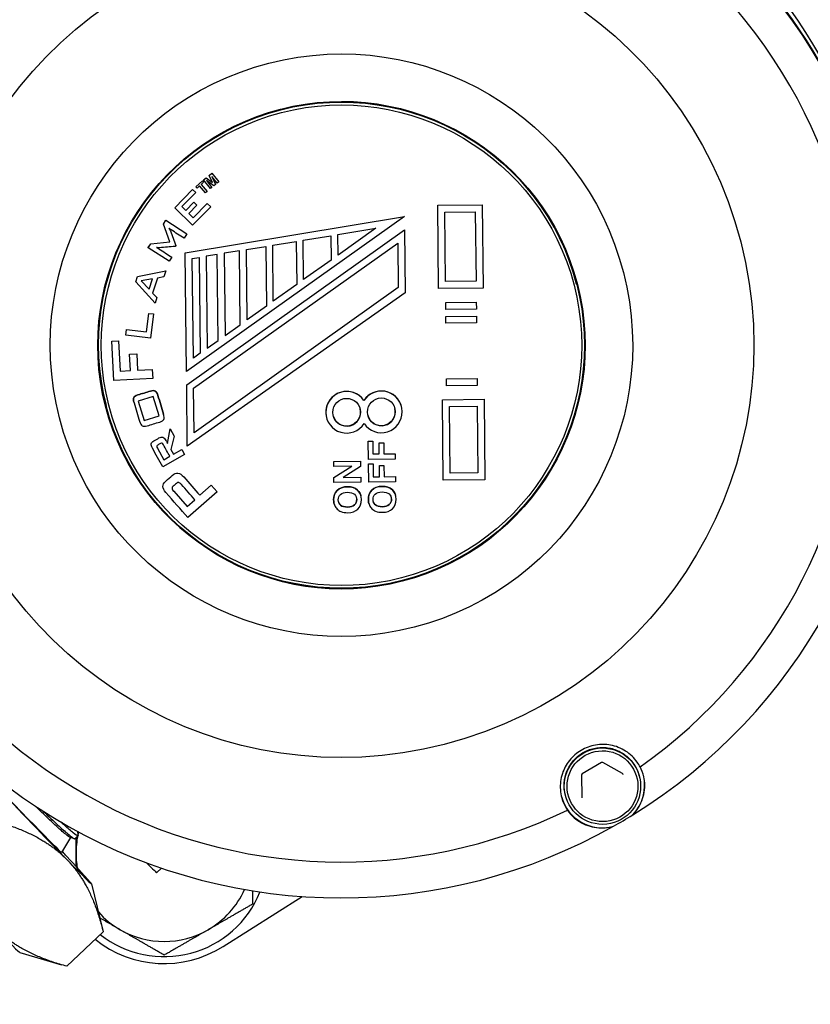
# Model space of a CAD drawing. Header units: inches. Extents: x 36 to 1719, y -84 to 1122.
# Tile 28 of 256: x 415.26 to 417.5, y 311.61 to 314.4. Entities that reach past the tile are written whole.
import ezdxf

# ---------------------------------------------------------------- set-up
doc = ezdxf.new("R2010")
doc.units = ezdxf.units.IN
doc.header["$LTSCALE"] = 48
doc.header["$MEASUREMENT"] = 0
doc.layers.add('Visible (ANSI)', color=7, linetype='Continuous', lineweight=30)

msp = doc.modelspace()

# ---------------------------------------------------------------- linework, layer by layer
at = {"layer": 'Visible (ANSI)'}
for p, q in [((415.7814, 313.94446), (415.78889, 313.95037)), ((415.7814, 313.94445), (415.78889, 313.95037)), ((415.78889, 313.95037), (415.80671, 313.93707)), ((415.78889, 313.95037), (415.80671, 313.93706)), ((415.78889, 313.95037), (415.78889, 313.95037)), ((415.79775, 313.95738), (415.8053, 313.96336)), ((415.79775, 313.95738), (415.8053, 313.96335)), ((415.80671, 313.93706), (415.79775, 313.95738)), ((415.79775, 313.95738), (415.79775, 313.95738)), ((415.80479, 313.95439), (415.8153, 313.93111)), ((415.8202, 313.93498), (415.80479, 313.95439)), ((415.8048, 313.95439), (415.8153, 313.93111)), ((415.8053, 313.96336), (415.82484, 313.93866)), ((415.8053, 313.96335), (415.8053, 313.96336)), ((415.8053, 313.96335), (415.82484, 313.93865)), ((415.75968, 313.92533), (415.77847, 313.94185)), ((415.75968, 313.92532), (415.77847, 313.94184)), ((415.75968, 313.92532), (415.75968, 313.92533)), ((415.7632, 313.92132), (415.75968, 313.92532)), ((415.7702, 313.92749), (415.7632, 313.92132)), ((415.78748, 313.90784), (415.7702, 313.92749)), ((415.78198, 313.93784), (415.77498, 313.93168)), ((415.77498, 313.93168), (415.79225, 313.91204)), ((415.77498, 313.93168), (415.79226, 313.91203)), ((415.77847, 313.94185), (415.78198, 313.93785)), ((415.77847, 313.94184), (415.77847, 313.94185)), ((415.77847, 313.94184), (415.78198, 313.93784)), ((415.7814, 313.94445), (415.7814, 313.94446)), ((415.80094, 313.91975), (415.7814, 313.94445)), ((415.78198, 313.93784), (415.78198, 313.93785)), ((415.79024, 313.94288), (415.80558, 313.92342)), ((415.8105, 313.92731), (415.79024, 313.94288)), ((415.79025, 313.94288), (415.80558, 313.92342)), ((415.80558, 313.92342), (415.80094, 313.91975)), ((415.80558, 313.92342), (415.80558, 313.92342)), ((415.8153, 313.93111), (415.8105, 313.92731)), ((415.8153, 313.93111), (415.8153, 313.93111)), ((415.82484, 313.93865), (415.8202, 313.93498)), ((415.82484, 313.93865), (415.82484, 313.93866)), ((415.70009, 313.86541), (415.75077, 313.91726)), ((415.70009, 313.86541), (415.75077, 313.91725)), ((415.75934, 313.90888), (415.72014, 313.86878)), ((415.75077, 313.91726), (415.75933, 313.90889)), ((415.75077, 313.91725), (415.75077, 313.91726)), ((415.75077, 313.91725), (415.75934, 313.90888)), ((415.75934, 313.90888), (415.75933, 313.90889)), ((415.79226, 313.91203), (415.78748, 313.90784)), ((415.79226, 313.91203), (415.79225, 313.91204)), ((415.75077, 313.81588), (415.70009, 313.86541)), ((415.70009, 313.86541), (415.70009, 313.86541)), ((415.72014, 313.86879), (415.73155, 313.85763)), ((415.72014, 313.86878), (415.73155, 313.85763)), ((415.73155, 313.85763), (415.75447, 313.88107)), ((415.73155, 313.85763), (415.75447, 313.88107)), ((415.76303, 313.8727), (415.74012, 313.84926)), ((415.80191, 313.86819), (415.75077, 313.81588)), ((415.75266, 313.83701), (415.79231, 313.87757)), ((415.75266, 313.837), (415.79231, 313.87757)), ((415.75447, 313.88107), (415.76303, 313.8727)), ((415.75447, 313.88107), (415.76303, 313.8727)), ((415.75447, 313.88107), (415.75447, 313.88107)), ((415.76303, 313.8727), (415.76303, 313.8727)), ((415.79231, 313.87757), (415.8019, 313.8682)), ((415.79231, 313.87757), (415.80191, 313.86819)), ((415.79231, 313.87757), (415.79231, 313.87757)), ((415.80191, 313.86819), (415.8019, 313.8682)), ((416.44568, 313.87246), (416.57166, 313.87375)), ((416.44568, 313.87245), (416.57166, 313.87375)), ((416.44809, 313.63628), (416.44568, 313.87246)), ((416.44568, 313.87245), (416.44568, 313.87246)), ((416.44809, 313.63628), (416.44568, 313.87245)), ((416.57166, 313.87375), (416.57406, 313.63757)), ((416.57166, 313.87375), (416.57166, 313.87375)), ((415.73001, 313.73816), (416.351, 313.84081)), ((415.73001, 313.73816), (416.351, 313.84081)), ((415.73155, 313.85763), (415.73155, 313.85763)), ((416.351, 313.84081), (415.73344, 313.40156)), ((415.74012, 313.84926), (415.75266, 313.83701)), ((415.74012, 313.84926), (415.75266, 313.837)), ((415.75266, 313.837), (415.75266, 313.83701)), ((416.351, 313.84081), (416.351, 313.84081)), ((416.46557, 313.85298), (416.55217, 313.85386)), ((416.46757, 313.65616), (416.46557, 313.85298)), ((416.55217, 313.85386), (416.55418, 313.65705)), ((416.55217, 313.85386), (416.55418, 313.65706)), ((415.66795, 313.81923), (415.6751, 313.83034)), ((415.66795, 313.81922), (415.6751, 313.83034)), ((415.66795, 313.81922), (415.66795, 313.81923)), ((415.68638, 313.76864), (415.66795, 313.81922)), ((415.6751, 313.83034), (415.73471, 313.79202)), ((415.6751, 313.83034), (415.73471, 313.79202)), ((415.6751, 313.83034), (415.6751, 313.83034)), ((415.73471, 313.79202), (415.72646, 313.77919)), ((415.73382, 313.36396), (416.35138, 313.80321)), ((415.73382, 313.36396), (416.35138, 313.80321)), ((415.73471, 313.79202), (415.73471, 313.79202)), ((416.06431, 313.77347), (416.14292, 313.78646)), ((416.14292, 313.78646), (416.14362, 313.71746)), ((416.14292, 313.78646), (416.14362, 313.71747)), ((416.16257, 313.78971), (416.27022, 313.8075)), ((416.16317, 313.73136), (416.16257, 313.78971)), ((416.27022, 313.8075), (416.16317, 313.73136)), ((416.27021, 313.8075), (416.16317, 313.73137)), ((416.35138, 313.80321), (416.3532, 313.62449)), ((416.35138, 313.80321), (416.35138, 313.80321)), ((415.62502, 313.75247), (415.63228, 313.76375)), ((415.62502, 313.75246), (415.63228, 313.76374)), ((415.62502, 313.75246), (415.62502, 313.75247)), ((415.68463, 313.71414), (415.62502, 313.75246)), ((415.63228, 313.76375), (415.68638, 313.76864)), ((415.63228, 313.76374), (415.68638, 313.76864)), ((415.63228, 313.76374), (415.63228, 313.76375)), ((415.70294, 313.75846), (415.70117, 313.75571)), ((415.70294, 313.75846), (415.70293, 313.75846)), ((415.75361, 313.35388), (416.33208, 313.76532)), ((415.90316, 313.74683), (415.95819, 313.75593)), ((415.95818, 313.75592), (415.95991, 313.5868)), ((415.95819, 313.75593), (415.95991, 313.58679)), ((415.97784, 313.75917), (416.04466, 313.77022)), ((415.97945, 313.60069), (415.97784, 313.75917)), ((416.04466, 313.77022), (416.0459, 313.64796)), ((416.04466, 313.77022), (416.0459, 313.64796)), ((416.06545, 313.66186), (416.06431, 313.77347)), ((416.33208, 313.76532), (416.33337, 313.63936)), ((416.33208, 313.76532), (416.33336, 313.63938)), ((415.69188, 313.72543), (415.68463, 313.71414)), ((415.69188, 313.72543), (415.69188, 313.72543)), ((415.73344, 313.40156), (415.73001, 313.73816)), ((415.73344, 313.40156), (415.73001, 313.73816)), ((415.73001, 313.73816), (415.73001, 313.73816)), ((415.74987, 313.72149), (415.76952, 313.72474)), ((415.76952, 313.72474), (415.77228, 313.45334)), ((415.76952, 313.72474), (415.77228, 313.45335)), ((415.82062, 313.73318), (415.78917, 313.72799)), ((415.78917, 313.72799), (415.79183, 313.46724)), ((415.8231, 313.48949), (415.82061, 313.73318)), ((415.8231, 313.48948), (415.82062, 313.73318)), ((415.8835, 313.74358), (415.84027, 313.73643)), ((415.84027, 313.73643), (415.84264, 313.50338)), ((415.88564, 313.53397), (415.8835, 313.74358)), ((415.88564, 313.53397), (415.8835, 313.74358)), ((415.90518, 313.54787), (415.90316, 313.74683)), ((415.75274, 313.43944), (415.74987, 313.72149)), ((416.14362, 313.71747), (416.06545, 313.66187)), ((416.14362, 313.71746), (416.06545, 313.66186)), ((416.14362, 313.71746), (416.14362, 313.71747)), ((415.58945, 313.65584), (415.59445, 313.67093)), ((415.58945, 313.65583), (415.59446, 313.67092)), ((415.59445, 313.67093), (415.67453, 313.68725)), ((415.59446, 313.67092), (415.59445, 313.67093)), ((415.59446, 313.67092), (415.67453, 313.68725)), ((415.6687, 313.66967), (415.65134, 313.6664)), ((415.67453, 313.68725), (415.6687, 313.66967)), ((415.67453, 313.68725), (415.67453, 313.68725)), ((415.58945, 313.65583), (415.58945, 313.65584)), ((415.64408, 313.59546), (415.58945, 313.65583)), ((415.63691, 313.66402), (415.60482, 313.65852)), ((415.60482, 313.65852), (415.62712, 313.63452)), ((415.60482, 313.65852), (415.62712, 313.63452)), ((415.62712, 313.63452), (415.63691, 313.66402)), ((415.62712, 313.63452), (415.6369, 313.66401)), ((415.65134, 313.6664), (415.63719, 313.62373)), ((416.0459, 313.64796), (415.97945, 313.60069)), ((416.0459, 313.64796), (415.97945, 313.6007)), ((416.0459, 313.64796), (416.0459, 313.64796)), ((416.55418, 313.65706), (416.46757, 313.65617)), ((416.55418, 313.65705), (416.46757, 313.65616)), ((416.55418, 313.65706), (416.55418, 313.65705)), ((416.83983, 313.6481), (416.83957, 313.6491)), ((415.62712, 313.63452), (415.62712, 313.63452)), ((415.63719, 313.62374), (415.64925, 313.61105)), ((415.63719, 313.62373), (415.64925, 313.61105)), ((416.3532, 313.62449), (415.73559, 313.19003)), ((416.33336, 313.63938), (415.75489, 313.22793)), ((416.33337, 313.63936), (415.75489, 313.22792)), ((416.33336, 313.63938), (416.33337, 313.63936)), ((416.57406, 313.63757), (416.44809, 313.63628)), ((416.44809, 313.63628), (416.44809, 313.63628)), ((415.64925, 313.61105), (415.64408, 313.59546)), ((415.64925, 313.61105), (415.64925, 313.61105)), ((415.95991, 313.5868), (415.90518, 313.54788)), ((415.95991, 313.58679), (415.90518, 313.54787)), ((415.95991, 313.58679), (415.95991, 313.5868)), ((416.46833, 313.59712), (416.55494, 313.59801)), ((416.46833, 313.59712), (416.55494, 313.598)), ((416.46853, 313.57744), (416.46833, 313.59712)), ((416.46853, 313.57744), (416.46833, 313.59712)), ((416.46833, 313.59712), (416.46833, 313.59712)), ((416.55494, 313.598), (416.55494, 313.59801)), ((416.55494, 313.598), (416.55514, 313.57832)), ((415.62036, 313.51362), (415.62689, 313.56628)), ((415.62036, 313.51361), (415.62689, 313.56627)), ((415.62689, 313.56628), (415.6402, 313.56463)), ((415.62689, 313.56627), (415.62689, 313.56628)), ((415.62689, 313.56627), (415.6402, 313.56462)), ((415.6402, 313.56462), (415.63165, 313.49566)), ((415.6402, 313.56462), (415.6402, 313.56463)), ((416.55514, 313.57832), (416.46853, 313.57744)), ((416.46853, 313.57744), (416.46853, 313.57744)), ((416.46873, 313.55776), (416.55534, 313.55865)), ((416.46873, 313.55775), (416.55534, 313.55864)), ((416.46893, 313.53808), (416.46873, 313.55776)), ((416.46873, 313.55775), (416.46873, 313.55776)), ((416.46893, 313.53807), (416.46873, 313.55775)), ((416.55534, 313.55864), (416.55534, 313.55865)), ((416.55534, 313.55864), (416.55554, 313.53896)), ((415.84264, 313.50338), (415.88564, 313.53397)), ((415.84264, 313.50339), (415.88564, 313.53397)), ((415.88564, 313.53397), (415.88564, 313.53397)), ((416.55554, 313.53896), (416.46893, 313.53807)), ((416.46893, 313.53807), (416.46893, 313.53808)), ((415.56132, 313.50438), (415.56334, 313.52068)), ((415.56132, 313.50438), (415.56334, 313.52067)), ((415.63165, 313.49566), (415.56132, 313.50438)), ((415.56132, 313.50438), (415.56132, 313.50438)), ((415.56334, 313.52068), (415.62036, 313.51362)), ((415.56334, 313.52067), (415.56334, 313.52068)), ((415.56334, 313.52067), (415.62036, 313.51361)), ((415.62036, 313.51361), (415.62036, 313.51362)), ((415.52168, 313.48731), (415.54099, 313.48833)), ((415.52168, 313.4873), (415.54099, 313.48833)), ((415.52756, 313.37613), (415.52168, 313.48731)), ((415.52168, 313.4873), (415.52168, 313.48731)), ((415.52757, 313.37612), (415.52168, 313.4873)), ((415.54099, 313.48833), (415.54553, 313.40265)), ((415.54099, 313.48833), (415.54099, 313.48833)), ((415.79183, 313.46725), (415.8231, 313.48949)), ((415.79183, 313.46724), (415.8231, 313.48948)), ((415.8231, 313.48948), (415.8231, 313.48949)), ((415.57215, 313.45044), (415.59227, 313.45151)), ((415.57215, 313.45044), (415.59228, 313.4515)), ((415.5746, 313.4042), (415.57215, 313.45044)), ((415.5746, 313.40419), (415.57215, 313.45044)), ((415.57215, 313.45044), (415.57215, 313.45044)), ((415.59228, 313.4515), (415.59227, 313.45151)), ((415.59228, 313.4515), (415.59472, 313.40526)), ((415.77228, 313.45335), (415.75274, 313.43945)), ((415.77228, 313.45334), (415.75274, 313.43944)), ((415.77228, 313.45334), (415.77228, 313.45335)), ((415.54553, 313.40266), (415.5746, 313.4042)), ((415.54553, 313.40265), (415.5746, 313.40419)), ((415.5746, 313.40419), (415.5746, 313.4042)), ((415.59472, 313.40527), (415.6363, 313.40747)), ((415.59472, 313.40526), (415.6363, 313.40746)), ((415.6363, 313.40746), (415.6363, 313.40747)), ((415.6363, 313.40746), (415.63765, 313.38195)), ((415.73344, 313.40156), (415.73344, 313.40156)), ((415.52757, 313.37612), (415.52756, 313.37613)), ((415.63765, 313.38195), (415.52757, 313.37612)), ((415.73559, 313.19004), (415.73382, 313.36396)), ((415.73559, 313.19003), (415.73382, 313.36396)), ((415.73382, 313.36396), (415.73382, 313.36396)), ((416.47053, 313.38063), (416.55714, 313.38151)), ((416.47073, 313.36094), (416.47053, 313.38063)), ((416.47054, 313.38062), (416.47053, 313.38063)), ((416.47054, 313.38062), (416.55714, 313.38151)), ((416.47074, 313.36094), (416.47054, 313.38062)), ((416.55734, 313.36183), (416.47074, 313.36094)), ((416.55714, 313.38151), (416.55734, 313.36183)), ((416.55714, 313.38151), (416.55714, 313.38151)), ((415.75489, 313.22792), (415.75361, 313.35388)), ((416.47074, 313.36094), (416.47073, 313.36094)), ((415.58392, 313.31501), (415.58392, 313.31501)), ((415.63918, 313.33041), (415.59658, 313.31759)), ((415.59658, 313.31759), (415.61303, 313.26294)), ((415.65563, 313.27576), (415.63918, 313.33041)), ((416.23627, 313.31922), (416.23627, 313.31921)), ((416.45917, 313.32146), (416.57727, 313.32267)), ((416.45917, 313.32145), (416.57727, 313.32266)), ((416.46149, 313.09315), (416.45917, 313.32146)), ((416.45917, 313.32145), (416.45917, 313.32146)), ((416.46149, 313.09315), (416.45917, 313.32145)), ((416.57727, 313.32266), (416.57727, 313.32267)), ((416.57727, 313.32266), (416.5796, 313.09436)), ((415.5055, 313.30413), (415.50524, 313.30513)), ((415.66886, 313.27836), (415.66886, 313.27836)), ((416.34299, 313.30183), (416.343, 313.30182)), ((416.47905, 313.30197), (416.55779, 313.30278)), ((416.48098, 313.11303), (416.47905, 313.30197)), ((416.55779, 313.30278), (416.55971, 313.11384)), ((416.55779, 313.30278), (416.55971, 313.11385)), ((415.61303, 313.26295), (415.65562, 313.27577)), ((415.61303, 313.26294), (415.65563, 313.27576)), ((415.61303, 313.26294), (415.61303, 313.26295)), ((416.1302, 313.27134), (416.13021, 313.27133)), ((415.67967, 313.19771), (415.68714, 313.23936)), ((415.67967, 313.19771), (415.68714, 313.23936)), ((415.68714, 313.23936), (415.69865, 313.21866)), ((415.68714, 313.23936), (415.68714, 313.23936)), ((415.68714, 313.23936), (415.69865, 313.21865)), ((415.67967, 313.19771), (415.67967, 313.19771)), ((415.69865, 313.21865), (415.68915, 313.18066)), ((415.69865, 313.21865), (415.69865, 313.21866)), ((416.24875, 313.20404), (416.26157, 313.20417)), ((416.24875, 313.20403), (416.26157, 313.20416)), ((416.24928, 313.15221), (416.24875, 313.20404)), ((416.24875, 313.20403), (416.24875, 313.20404)), ((416.24928, 313.1522), (416.24875, 313.20403)), ((416.26157, 313.20416), (416.26157, 313.20417)), ((416.26157, 313.20416), (416.26194, 313.16767)), ((416.27959, 313.19935), (416.29241, 313.19949)), ((416.27959, 313.19935), (416.29241, 313.19948)), ((416.27991, 313.16786), (416.27959, 313.19935)), ((416.27991, 313.16786), (416.27959, 313.19935)), ((416.27959, 313.19935), (416.27959, 313.19935)), ((416.29241, 313.19948), (416.29241, 313.19949)), ((416.29241, 313.19948), (416.29273, 313.16799)), ((415.63382, 313.19106), (415.63382, 313.19106)), ((415.65086, 313.18395), (415.66889, 313.15152)), ((415.65087, 313.18394), (415.66889, 313.15152)), ((415.72799, 313.16587), (415.66604, 313.13145)), ((415.68915, 313.18067), (415.69674, 313.167)), ((415.68915, 313.18066), (415.69674, 313.167)), ((415.69674, 313.167), (415.72013, 313.18)), ((415.69674, 313.167), (415.72013, 313.18)), ((415.69674, 313.167), (415.69674, 313.167)), ((415.72013, 313.18), (415.72798, 313.16588)), ((415.72013, 313.18), (415.72013, 313.18)), ((415.72013, 313.18), (415.72799, 313.16587)), ((415.72799, 313.16587), (415.72798, 313.16588)), ((415.73559, 313.19003), (415.73559, 313.19004)), ((416.26194, 313.16768), (416.27991, 313.16786)), ((416.26194, 313.16767), (416.27991, 313.16786)), ((416.27991, 313.16786), (416.27991, 313.16786)), ((416.29273, 313.168), (416.32493, 313.16833)), ((416.29273, 313.16799), (416.32493, 313.16832)), ((416.32493, 313.16832), (416.32493, 313.16833)), ((416.32493, 313.16832), (416.32508, 313.15298)), ((415.66889, 313.15152), (415.68604, 313.16106)), ((415.66889, 313.15152), (415.68605, 313.16105)), ((415.66889, 313.15152), (415.66889, 313.15152)), ((416.1509, 313.14676), (416.22671, 313.14753)), ((416.1509, 313.14675), (416.22671, 313.14753)), ((416.15105, 313.13253), (416.1509, 313.14676)), ((416.1509, 313.14675), (416.1509, 313.14676)), ((416.15105, 313.13252), (416.1509, 313.14675)), ((416.22671, 313.14753), (416.22687, 313.13214)), ((416.22671, 313.14753), (416.22671, 313.14753)), ((416.32508, 313.15298), (416.24928, 313.1522)), ((416.24928, 313.1522), (416.24928, 313.15221)), ((416.24941, 313.13939), (416.26223, 313.13952)), ((416.24941, 313.13938), (416.26223, 313.13951)), ((416.24993, 313.08761), (416.24941, 313.13939)), ((416.24941, 313.13938), (416.24941, 313.13939)), ((416.24993, 313.0876), (416.24941, 313.13938)), ((416.26223, 313.13951), (416.26223, 313.13952)), ((416.26223, 313.13951), (416.2626, 313.10303)), ((416.20167, 313.13304), (416.15105, 313.13252)), ((416.15105, 313.13252), (416.15105, 313.13253)), ((416.15136, 313.10149), (416.20166, 313.13304)), ((416.15136, 313.10148), (416.20167, 313.13304)), ((416.22687, 313.13214), (416.17767, 313.1011)), ((416.28024, 313.13471), (416.29306, 313.13484)), ((416.28057, 313.10322), (416.28024, 313.13471)), ((416.28025, 313.1347), (416.28024, 313.13471)), ((416.28025, 313.1347), (416.29307, 313.13483)), ((416.28057, 313.10321), (416.28025, 313.1347)), ((416.29307, 313.13483), (416.29306, 313.13484)), ((416.29307, 313.13483), (416.29339, 313.10334)), ((416.55971, 313.11385), (416.48098, 313.11304)), ((416.55971, 313.11384), (416.48098, 313.11303)), ((416.55971, 313.11385), (416.55971, 313.11384)), ((416.15151, 313.0866), (416.15136, 313.10149)), ((416.15136, 313.10148), (416.15136, 313.10149)), ((416.15152, 313.0866), (416.15136, 313.10148)), ((416.15152, 313.0866), (416.15151, 313.0866)), ((416.22732, 313.08737), (416.15152, 313.0866)), ((416.17767, 313.1011), (416.22718, 313.1016)), ((416.17768, 313.1011), (416.22718, 313.10161)), ((416.22718, 313.1016), (416.22718, 313.10161)), ((416.22718, 313.1016), (416.22732, 313.08737)), ((416.32574, 313.08838), (416.24993, 313.0876)), ((416.24993, 313.0876), (416.24993, 313.08761)), ((416.2626, 313.10303), (416.28057, 313.10322)), ((416.2626, 313.10303), (416.28057, 313.10321)), ((416.28057, 313.10321), (416.28057, 313.10322)), ((416.29339, 313.10335), (416.32559, 313.10368)), ((416.29339, 313.10334), (416.32559, 313.10367)), ((416.32559, 313.10367), (416.32559, 313.10368)), ((416.32559, 313.10367), (416.32574, 313.08838)), ((416.5796, 313.09436), (416.46149, 313.09315)), ((416.46149, 313.09315), (416.46149, 313.09315)), ((415.66691, 313.07193), (415.66691, 313.07194)), ((415.69696, 313.06212), (415.73508, 313.0188)), ((415.69696, 313.06212), (415.73509, 313.0188)), ((415.82016, 313.06016), (415.7374, 312.98735)), ((415.77123, 313.0506), (415.80356, 313.07904)), ((415.77123, 313.0506), (415.80356, 313.07904)), ((415.80356, 313.07904), (415.82016, 313.06017)), ((415.80356, 313.07904), (415.80356, 313.07904)), ((415.80356, 313.07904), (415.82016, 313.06016)), ((415.82016, 313.06016), (415.82016, 313.06017)), ((415.73508, 313.0188), (415.75694, 313.03803)), ((415.73509, 313.0188), (415.75694, 313.03802)), ((415.77123, 313.0506), (415.77123, 313.0506)), ((416.15195, 313.02649), (416.15195, 313.0265)), ((416.22796, 313.04925), (416.22795, 313.04926)), ((416.25037, 313.0275), (416.25037, 313.0275)), ((416.32638, 313.05026), (416.32637, 313.05027)), ((415.73509, 313.0188), (415.73508, 313.0188)), ((416.91017, 312.29316), (416.85538, 312.26078)), ((416.96955, 312.26195), (416.91411, 312.29321)), ((416.85345, 312.25735), (416.85409, 312.19372)), ((417.01765, 312.25323), (417.01723, 312.25485)), ((416.80796, 312.19918), (416.80755, 312.2008)), ((415.40457, 312.08036), (415.37902, 312.03857)), ((415.41583, 312.07705), (415.40368, 312.08063)), ((415.42569, 312.0858), (415.41711, 312.07712)), ((415.42299, 312.0987), (415.4258, 312.08704)), ((415.649, 311.98135), (415.66229, 311.99398)), ((415.46429, 311.94899), (415.49693, 311.81364)), ((415.8369, 311.77177), (416.06105, 311.91329)), ((415.39432, 311.71572), (415.497, 311.81335)), ((415.26035, 311.75508), (415.37862, 311.72017))]:
    msp.add_line(p, q, dxfattribs=at)
msp.add_circle((423.8504, 315.79693), 23.75, dxfattribs=at)
for radius, start, end in [(0.25, 168.69551, 180), (0.25, 166.04401, 167.97657), (0.25, 180, 189.34243), (0.293, 231.81901, 337.99954), (0.25, 300, 335.74784), (0.25, 221.70521, 240), (0.25, 240, 300), (0.3125, 231.30007, 302.26789)]:
    msp.add_arc((415.67006, 312.036), radius, start, end, dxfattribs=at)
for centre, major_axis, ratio, start_param, end_param in [((416.16189, 313.51794), (-1.52304, -0.39261), 0.999866, 3.2090827, 6.2831853), ((416.17008, 313.48617), (-1.52304, -0.39261), 0.999866, 3.1411828, 6.0339887), ((416.17024, 313.48554), (1.52304, 0.39261), 0.999866, 0, 2.8912088), ((416.17113, 313.48208), (-1.52304, -0.39261), 0.999866, 3.9668674, 6.0209673), ((416.17187, 313.47921), (-1.42179, -0.36651), 0.999866, 4.0284664, 5.9593683), ((416.17113, 313.48208), (1.52304, 0.39261), 0.999866, 5.014065, 7.0681648), ((416.17187, 313.47921), (1.42179, 0.36651), 0.999866, 5.0756639, 7.0065659), ((416.17241, 313.47711), (-0.66717, -0.17198), 0.999866, 3.1415927, 6.2831853), ((416.17242, 313.47708), (0.66907, 0.17247), 0.999866, 3.1424091, 6.2823689), ((416.17113, 313.48208), (-1.52304, -0.39261), 0.999866, 6.0612625, 8.1153624), ((416.17187, 313.47921), (-1.42179, -0.36651), 0.999866, 6.1228615, 8.0537634), ((416.18739, 313.28608), (-0.05719, -0.01474), 0.999866, 3.4852078, 6.2831853), ((416.18739, 313.28607), (-0.03213, -0.04954), 0.9999887, 2.7421674, 7.8539816), ((416.28581, 313.28708), (0.03213, 0.04954), 0.9999887, 2.7421674, 7.8539816), ((416.28581, 313.28709), (0.03213, 0.04954), 0.9999887, 5.5401449, 7.8539816), ((416.18739, 313.28608), (0.03813, 0.00982), 0.999866, 3.1419202, 6.2831853), ((416.28581, 313.28709), (0.03813, 0.00982), 0.999866, 3.1419202, 6.2831853), ((414.92596, 312.51506), (0.45305, -0.4765), 0.0079635, 3.1394588, 6.2853192), ((414.92596, 312.51506), (-0.53832, 0.56618), 0.0079635, 1.585103, 2.6323005), ((416.91228, 312.22823), (0.08358, 0.08621), 0.9999389, 4.712389, 5.7252367), ((416.91228, 312.22823), (-0.11628, -0.02997), 0.999866, 0.0138546, 1.5852791), ((416.17113, 313.48208), (-1.52304, -0.39261), 0.999866, 1.8321771, 1.8724723), ((414.92596, 312.51506), (0.53832, -0.56618), 0.0079635, 0.5379054, 0.5726914), ((414.92596, 312.51506), (0.53832, -0.56618), 0.0079635, 5.7738932, 6.8210907), ((415.03919, 312.62272), (0.60981, -0.64137), 0.0079635, 5.9792738, 6.2831853), ((414.72214, 312.32127), (0.53832, -0.56618), 0.0079635, 5.7738932, 6.2693912)]:
    msp.add_ellipse(centre, major_axis=major_axis, ratio=ratio, start_param=start_param, end_param=end_param, dxfattribs=at)
for centre, major_axis, ratio in [((416.17251, 313.47671), (-1.13244, -0.29192), 0.999866), ((416.1727, 313.47599), (-0.79942, -0.20608), 0.999866), ((416.1727, 313.47599), (-0.66907, -0.17247), 0.999866), ((416.17267, 313.47612), (-0.66717, -0.17198), 0.999866), ((416.1727, 313.47599), (-0.65954, -0.17002), 0.999866), ((416.18739, 313.28607), (0.03937, 0.0004), 0.9998814), ((416.28581, 313.28708), (0.03937, 0.0004), 0.9998814), ((416.9128, 312.22621), (0.10826, 0.0011), 0.9998814), ((416.91284, 312.22608), (0.10039, 0.00102), 0.9998814)]:
    msp.add_ellipse(centre, major_axis=major_axis, ratio=ratio, dxfattribs=at)
for points, knots in [([(415.68357, 313.80746), (415.68462, 313.8057), (415.68546, 313.80423), (415.6861, 313.80304), (415.68676, 313.8018), (415.68724, 313.80083), (415.68758, 313.79991), (415.69272, 313.7861), (415.69782, 313.77227), (415.70294, 313.75846)], [0.66410183, 0.66410183, 0.66410183, 0.66410183, 0.67395793, 0.67395793, 0.67395793, 0.68067458, 0.68067458, 0.68067458, 0.76622735, 0.76622735, 0.76622735, 0.76622735]), ([(415.72646, 313.77919), (415.71419, 313.78708), (415.70191, 313.79497), (415.68964, 313.80286), (415.68892, 313.80332), (415.68808, 313.80395), (415.68705, 313.80476), (415.68602, 313.80558), (415.68484, 313.80641), (415.68357, 313.80746)], [0.564646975, 0.564646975, 0.564646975, 0.564646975, 0.649363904, 0.649363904, 0.649363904, 0.655582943, 0.655582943, 0.655582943, 0.664101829, 0.664101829, 0.664101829, 0.664101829]), ([(415.68358, 313.80746), (415.68462, 313.8057), (415.68546, 313.80423), (415.6861, 313.80305), (415.68676, 313.80181), (415.68724, 313.80083), (415.68758, 313.79991), (415.69272, 313.7861), (415.69782, 313.77228), (415.70293, 313.75846)], [0.66411983, 0.66411983, 0.66411983, 0.66411983, 0.67395793, 0.67395793, 0.67395793, 0.68067458, 0.68067458, 0.68067458, 0.76622735, 0.76622735, 0.76622735, 0.76622735]), ([(415.70117, 313.75571), (415.68641, 313.75461), (415.67165, 313.75352), (415.6569, 313.75243), (415.65521, 313.75231), (415.6537, 313.7523), (415.65236, 313.75239), (415.65098, 313.75248), (415.64967, 313.75256), (415.64852, 313.75283)], [0.77255896, 0.77255896, 0.77255896, 0.77255896, 0.85846637, 0.85846637, 0.85846637, 0.86725397, 0.86725397, 0.86725397, 0.8747384, 0.8747384, 0.8747384, 0.8747384]), ([(415.64852, 313.75283), (415.64986, 313.75213), (415.651, 313.75148), (415.65208, 313.75086), (415.6531, 313.75028), (415.65413, 313.7497), (415.65506, 313.7491), (415.66734, 313.74121), (415.67961, 313.73332), (415.69188, 313.72543)], [0.874738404, 0.874738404, 0.874738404, 0.874738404, 0.882606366, 0.882606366, 0.882606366, 0.889323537, 0.889323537, 0.889323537, 0.974040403, 0.974040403, 0.974040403, 0.974040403]), ([(415.64854, 313.75283), (415.64987, 313.75213), (415.651, 313.75148), (415.65207, 313.75087), (415.6531, 313.75028), (415.65413, 313.7497), (415.65506, 313.7491), (415.66734, 313.74121), (415.67961, 313.73332), (415.69188, 313.72543)], [0.874777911, 0.874777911, 0.874777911, 0.874777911, 0.882606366, 0.882606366, 0.882606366, 0.889323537, 0.889323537, 0.889323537, 0.974040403, 0.974040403, 0.974040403, 0.974040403]), ([(415.62158, 313.24753), (415.6154, 313.24567), (415.61091, 313.24565), (415.60791, 313.24733), (415.60491, 313.24901), (415.60241, 313.25342), (415.60035, 313.26029), (415.59508, 313.27776), (415.58982, 313.29524), (415.58456, 313.31272), (415.58247, 313.31966), (415.58219, 313.32474), (415.58372, 313.3277), (415.58529, 313.33075), (415.58905, 313.33321), (415.59523, 313.33507), (415.60719, 313.33867), (415.61915, 313.34227), (415.63111, 313.34587), (415.63737, 313.34776), (415.64193, 313.3478), (415.64488, 313.34602), (415.64782, 313.34425), (415.65035, 313.34001), (415.65242, 313.33315), (415.65768, 313.31567), (415.66294, 313.29819), (415.6682, 313.28071), (415.67027, 313.27384), (415.67061, 313.26887), (415.66905, 313.26574), (415.66755, 313.2627), (415.66372, 313.26022), (415.65746, 313.25833), (415.6455, 313.25473), (415.63354, 313.25113), (415.62158, 313.24753)], [0, 0, 0, 0, 0.046446, 0.046446, 0.046446, 0.0971331, 0.0971331, 0.0971331, 0.2785484, 0.2785484, 0.2785484, 0.3292854, 0.3292854, 0.3292854, 0.3757316, 0.3757316, 0.3757316, 0.4998134, 0.4998134, 0.4998134, 0.5466762, 0.5466762, 0.5466762, 0.597157, 0.597157, 0.597157, 0.7784801, 0.7784801, 0.7784801, 0.8291916, 0.8291916, 0.8291916, 0.8759208, 0.8759208, 0.8759208, 1, 1, 1, 1]), ([(415.58392, 313.31501), (415.58243, 313.32079), (415.58236, 313.32508), (415.58371, 313.3277), (415.58529, 313.33076), (415.58905, 313.33322), (415.59523, 313.33508), (415.60719, 313.33868), (415.61915, 313.34228), (415.63111, 313.34588), (415.63736, 313.34776), (415.64193, 313.34781), (415.64488, 313.34603), (415.64782, 313.34426), (415.65035, 313.34002), (415.65242, 313.33315), (415.65768, 313.31567), (415.66294, 313.2982), (415.6682, 313.28072), (415.66845, 313.27991), (415.66867, 313.27912), (415.66886, 313.27836)], [0.28429776, 0.28429776, 0.28429776, 0.28429776, 0.3292854, 0.3292854, 0.3292854, 0.37573165, 0.37573165, 0.37573165, 0.49981339, 0.49981339, 0.49981339, 0.54667623, 0.54667623, 0.54667623, 0.59715704, 0.59715704, 0.59715704, 0.7784801, 0.7784801, 0.7784801, 0.78447287, 0.78447287, 0.78447287, 0.78447287]), ([(415.66604, 313.13145), (415.65623, 313.1491), (415.64642, 313.16675), (415.63661, 313.1844), (415.63388, 313.18932), (415.63285, 313.19346), (415.63353, 313.19669), (415.63422, 313.19996), (415.6366, 313.20274), (415.64078, 313.20506), (415.6456, 313.20774), (415.65042, 313.21042), (415.65525, 313.2131), (415.65948, 313.21545), (415.66317, 313.21608), (415.6663, 313.2149), (415.66942, 313.21372), (415.67243, 313.21074), (415.67516, 313.20583), (415.67666, 313.20312), (415.67817, 313.20041), (415.67967, 313.19771)], [0.19158294, 0.19158294, 0.19158294, 0.19158294, 0.35539254, 0.35539254, 0.35539254, 0.39032908, 0.39032908, 0.39032908, 0.42125126, 0.42125126, 0.42125126, 0.46599658, 0.46599658, 0.46599658, 0.49725339, 0.49725339, 0.49725339, 0.53224412, 0.53224412, 0.53224412, 0.55734485, 0.55734485, 0.55734485, 0.55734485]), ([(415.63382, 313.19106), (415.63328, 313.19317), (415.63318, 313.19505), (415.63352, 313.19669), (415.63421, 313.19996), (415.6366, 313.20274), (415.64077, 313.20506), (415.6456, 313.20774), (415.65042, 313.21042), (415.65525, 313.21311), (415.65948, 313.21546), (415.66317, 313.21609), (415.6663, 313.21491), (415.66942, 313.21373), (415.67243, 313.21075), (415.67516, 313.20583), (415.67666, 313.20313), (415.67817, 313.20042), (415.67967, 313.19771)], [0.37250702, 0.37250702, 0.37250702, 0.37250702, 0.39032908, 0.39032908, 0.39032908, 0.42125126, 0.42125126, 0.42125126, 0.46599658, 0.46599658, 0.46599658, 0.49725339, 0.49725339, 0.49725339, 0.53224412, 0.53224412, 0.53224412, 0.55734485, 0.55734485, 0.55734485, 0.55734485]), ([(415.68605, 313.16105), (415.68004, 313.17186), (415.67403, 313.18267), (415.66802, 313.19348), (415.66663, 313.19599), (415.66533, 313.19752), (415.66408, 313.19802), (415.66286, 313.19851), (415.66131, 313.19828), (415.65948, 313.19726), (415.65702, 313.1959), (415.65456, 313.19453), (415.6521, 313.19316), (415.65033, 313.19218), (415.64933, 313.19102), (415.64886, 313.18836), (415.64947, 313.18646), (415.65087, 313.18394)], [0.4572335, 0.4572335, 0.4572335, 0.4572335, 0.75625471, 0.75625471, 0.75625471, 0.80556718, 0.80556718, 0.80556718, 0.84442745, 0.84442745, 0.84442745, 0.91242642, 0.91242642, 0.91242642, 0.95621321, 0.95621321, 1, 1, 1, 1]), ([(415.66691, 313.07194), (415.66657, 313.07326), (415.6664, 313.07453), (415.66639, 313.07576), (415.66636, 313.08096), (415.66906, 313.08597), (415.67464, 313.09088), (415.68078, 313.09628), (415.68692, 313.10168), (415.69306, 313.10708), (415.69871, 313.11206), (415.70404, 313.11417), (415.70918, 313.11341), (415.71425, 313.11266), (415.7198, 313.10905), (415.72558, 313.10248), (415.7408, 313.08519), (415.75601, 313.0679), (415.77123, 313.0506)], [0.49701138, 0.49701138, 0.49701138, 0.49701138, 0.50789528, 0.50789528, 0.50789528, 0.54813095, 0.54813095, 0.54813095, 0.60359163, 0.60359163, 0.60359163, 0.64405188, 0.64405188, 0.64405188, 0.68950515, 0.68950515, 0.68950515, 0.84577796, 0.84577796, 0.84577796, 0.84577796]), ([(415.7374, 312.98735), (415.71665, 313.01093), (415.6959, 313.03452), (415.67514, 313.0581), (415.66936, 313.06467), (415.66642, 313.07063), (415.66639, 313.07575), (415.66636, 313.08095), (415.66906, 313.08597), (415.67464, 313.09087), (415.68078, 313.09627), (415.68692, 313.10168), (415.69306, 313.10708), (415.69871, 313.11205), (415.70404, 313.11416), (415.70919, 313.1134), (415.71425, 313.11265), (415.7198, 313.10905), (415.72558, 313.10248), (415.7408, 313.08518), (415.75601, 313.06789), (415.77123, 313.0506)], [0.24928727, 0.24928727, 0.24928727, 0.24928727, 0.46243594, 0.46243594, 0.46243594, 0.50789528, 0.50789528, 0.50789528, 0.54813095, 0.54813095, 0.54813095, 0.60359163, 0.60359163, 0.60359163, 0.64405188, 0.64405188, 0.64405188, 0.68950515, 0.68950515, 0.68950515, 0.84577796, 0.84577796, 0.84577796, 0.84577796]), ([(415.75694, 313.03802), (415.74423, 313.05246), (415.73153, 313.06691), (415.71882, 313.08135), (415.71586, 313.08471), (415.71339, 313.0866), (415.71132, 313.08695), (415.70931, 313.08728), (415.70703, 313.08643), (415.70458, 313.08427), (415.70165, 313.0817), (415.69872, 313.07912), (415.69579, 313.07654), (415.69342, 313.07446), (415.69228, 313.07237), (415.69245, 313.06818), (415.694, 313.06548), (415.69696, 313.06212)], [0.45659252, 0.45659252, 0.45659252, 0.45659252, 0.7600954, 0.7600954, 0.7600954, 0.81014696, 0.81014696, 0.81014696, 0.84958892, 0.84958892, 0.84958892, 0.91111555, 0.91111555, 0.91111555, 0.95555778, 0.95555778, 1, 1, 1, 1]), ([(416.15195, 313.0265), (416.15107, 313.02989), (416.15062, 313.03359), (416.15055, 313.03759), (416.15034, 313.04874), (416.15388, 313.05776), (416.16072, 313.06449), (416.16762, 313.07127), (416.17728, 313.07475), (416.20196, 313.07501), (416.21158, 313.07177), (416.21861, 313.06518), (416.22322, 313.06087), (416.22633, 313.05556), (416.22795, 313.04926)], [0.20696811, 0.20696811, 0.20696811, 0.20696811, 0.25151556, 0.25151556, 0.25151556, 0.37287058, 0.37287058, 0.37287058, 0.50191864, 0.50191864, 0.63043997, 0.63043997, 0.63043997, 0.70974051, 0.70974051, 0.70974051, 0.70974051]), ([(416.19075, 313.00135), (416.18302, 313.00127), (416.1765, 313.00236), (416.17123, 313.00458), (416.16731, 313.00623), (416.16382, 313.00859), (416.1576, 313.01449), (416.1553, 313.01774), (416.15375, 313.02126), (416.15167, 313.02598), (416.15066, 313.03142), (416.15055, 313.03758), (416.15035, 313.04873), (416.15388, 313.05775), (416.16073, 313.06448), (416.16762, 313.07127), (416.17728, 313.07475), (416.20196, 313.075), (416.21158, 313.07177), (416.21862, 313.06518), (416.22562, 313.05861), (416.22917, 313.04974), (416.2294, 313.02733), (416.22606, 313.01832), (416.21921, 313.01158), (416.21239, 313.00488), (416.20291, 313.00147), (416.19075, 313.00135)], [0, 0, 0, 0, 0.0816192, 0.0816192, 0.0816192, 0.1322674, 0.1322674, 0.1829156, 0.1829156, 0.1829156, 0.2515156, 0.2515156, 0.2515156, 0.3728706, 0.3728706, 0.3728706, 0.5019186, 0.5019186, 0.63044, 0.63044, 0.63044, 0.7510929, 0.7510929, 0.8728378, 0.8728378, 0.8728378, 1, 1, 1, 1]), ([(416.19008, 313.01719), (416.19871, 313.01728), (416.2052, 313.01931), (416.2096, 313.0233), (416.21403, 313.0273), (416.21617, 313.03235), (416.21605, 313.04451), (416.21378, 313.04948), (416.20935, 313.05337), (416.20494, 313.05724), (416.19828, 313.05911), (416.18077, 313.05894), (416.17428, 313.05695), (416.17003, 313.05312), (416.16575, 313.04927), (416.16371, 313.04422), (416.16372, 313.03792), (416.16374, 313.03161), (416.16606, 313.02653), (416.17039, 313.02274), (416.17475, 313.01893), (416.18135, 313.0171), (416.19008, 313.01719)], [0, 0, 0, 0, 0.1377751, 0.1377751, 0.1377751, 0.2500851, 0.2500851, 0.3614669, 0.3614669, 0.3614669, 0.5006476, 0.5006476, 0.6374424, 0.6374424, 0.6374424, 0.74942, 0.74942, 0.74942, 0.8622065, 0.8622065, 0.8622065, 1, 1, 1, 1]), ([(416.25037, 313.0275), (416.24949, 313.0309), (416.24904, 313.0346), (416.24897, 313.03859), (416.24876, 313.04974), (416.2523, 313.05877), (416.25914, 313.0655), (416.26604, 313.07228), (416.2757, 313.07576), (416.30038, 313.07602), (416.31, 313.07278), (416.31703, 313.06619), (416.32164, 313.06188), (416.32475, 313.05657), (416.32637, 313.05027)], [0.20696811, 0.20696811, 0.20696811, 0.20696811, 0.25151556, 0.25151556, 0.25151556, 0.37287058, 0.37287058, 0.37287058, 0.50191864, 0.50191864, 0.63043997, 0.63043997, 0.63043997, 0.70974051, 0.70974051, 0.70974051, 0.70974051]), ([(416.28917, 313.00236), (416.28144, 313.00228), (416.27492, 313.00337), (416.26965, 313.00559), (416.26573, 313.00724), (416.26224, 313.0096), (416.25602, 313.01549), (416.25372, 313.01875), (416.25217, 313.02227), (416.25009, 313.02699), (416.24908, 313.03243), (416.24897, 313.03859), (416.24877, 313.04974), (416.2523, 313.05876), (416.25915, 313.06549), (416.26604, 313.07227), (416.2757, 313.07576), (416.30038, 313.07601), (416.31, 313.07278), (416.31703, 313.06619), (416.32404, 313.05962), (416.32759, 313.05075), (416.32782, 313.02834), (416.32448, 313.01933), (416.31763, 313.01259), (416.31081, 313.00588), (416.30133, 313.00248), (416.28917, 313.00236)], [0, 0, 0, 0, 0.0816192, 0.0816192, 0.0816192, 0.1322674, 0.1322674, 0.1829156, 0.1829156, 0.1829156, 0.2515156, 0.2515156, 0.2515156, 0.3728706, 0.3728706, 0.3728706, 0.5019186, 0.5019186, 0.63044, 0.63044, 0.63044, 0.7510929, 0.7510929, 0.8728378, 0.8728378, 0.8728378, 1, 1, 1, 1]), ([(416.2885, 313.0182), (416.29713, 313.01829), (416.30362, 313.02032), (416.30802, 313.0243), (416.31245, 313.02831), (416.31459, 313.03336), (416.31447, 313.04552), (416.3122, 313.05049), (416.30777, 313.05438), (416.30336, 313.05825), (416.2967, 313.06012), (416.27919, 313.05994), (416.2727, 313.05796), (416.26845, 313.05413), (416.26417, 313.05028), (416.26213, 313.04523), (416.26214, 313.03892), (416.26216, 313.03262), (416.26448, 313.02754), (416.26881, 313.02375), (416.27316, 313.01993), (416.27977, 313.01811), (416.2885, 313.0182)], [0, 0, 0, 0, 0.1377751, 0.1377751, 0.1377751, 0.2500851, 0.2500851, 0.3614669, 0.3614669, 0.3614669, 0.5006476, 0.5006476, 0.6374424, 0.6374424, 0.6374424, 0.74942, 0.74942, 0.74942, 0.8622065, 0.8622065, 0.8622065, 1, 1, 1, 1]), ([(416.1644, 313.03237), (416.16538, 313.02857), (416.16741, 313.02536), (416.17039, 313.02275), (416.17474, 313.01893), (416.18135, 313.01711), (416.19008, 313.0172)], [0.78465546, 0.78465546, 0.78465546, 0.78465546, 0.86220654, 0.86220654, 0.86220654, 1, 1, 1, 1]), ([(416.19008, 313.0172), (416.19871, 313.01729), (416.2052, 313.01932), (416.2096, 313.0233), (416.21403, 313.02731), (416.21617, 313.03235), (416.21609, 313.04029), (416.21587, 313.04202), (416.21545, 313.04365)], [0, 0, 0, 0, 0.1377751, 0.1377751, 0.1377751, 0.25008511, 0.25008511, 0.28371559, 0.28371559, 0.28371559, 0.28371559]), ([(416.26282, 313.03338), (416.2638, 313.02958), (416.26583, 313.02636), (416.26881, 313.02376), (416.27316, 313.01994), (416.27977, 313.01812), (416.2885, 313.01821)], [0.78465546, 0.78465546, 0.78465546, 0.78465546, 0.86220654, 0.86220654, 0.86220654, 1, 1, 1, 1]), ([(416.2885, 313.01821), (416.29713, 313.01829), (416.30362, 313.02033), (416.30802, 313.02431), (416.31245, 313.02831), (416.31459, 313.03336), (416.31451, 313.0413), (416.31429, 313.04303), (416.31387, 313.04466)], [0, 0, 0, 0, 0.1377751, 0.1377751, 0.1377751, 0.25008511, 0.25008511, 0.28371559, 0.28371559, 0.28371559, 0.28371559]), ([(417.01963, 312.28061), (417.01704, 312.28556), (417.01416, 312.29026), (417.00275, 312.30626), (416.99158, 312.3172), (416.96541, 312.33397), (416.9504, 312.3398), (416.92239, 312.3449), (416.90765, 312.34521), (416.87866, 312.34018), (416.86439, 312.33482), (416.84003, 312.32042), (416.82847, 312.31052), (416.81012, 312.28757), (416.80332, 312.27453), (416.79437, 312.24758), (416.79229, 312.23166), (416.79448, 312.20072), (416.79875, 312.1857), (416.805, 312.17286), (416.80735, 312.16804), (416.8101, 312.16326), (416.81321, 312.15861)], [-0.9741877, -0.9741877, -0.9741877, -0.9741877, -0.9276072, -0.9276072, -0.8035433, -0.8035433, -0.6794793, -0.6794793, -0.5716415, -0.5716415, -0.4638036, -0.4638036, -0.3559657, -0.3559657, -0.2481279, -0.2481279, -0.1240639, -0.1240639, 0, 0, 0, 0.0465805, 0.0465805, 0.0465805, 0.0465805]), ([(416.80755, 312.2008), (416.80466, 312.21198), (416.80359, 312.22363), (416.80515, 312.24667), (416.80779, 312.25806), (416.81652, 312.27944), (416.82261, 312.28943), (416.83763, 312.30698), (416.84655, 312.31454), (416.86633, 312.32647), (416.87717, 312.33084), (416.8997, 312.33595), (416.91137, 312.33669), (416.93436, 312.33446), (416.94567, 312.33149), (416.96679, 312.32214), (416.97659, 312.31576), (416.9937, 312.30024), (417.001, 312.2911), (417.01131, 312.27282), (417.01487, 312.26399), (417.01723, 312.25485)], [4.4703186, 4.4703186, 4.4703186, 4.4703186, 4.7903155, 4.7903155, 5.110313, 5.110313, 5.4303122, 5.4303122, 5.7503132, 5.7503132, 6.0703158, 6.0703158, 6.3903188, 6.3903188, 6.7103212, 6.7103212, 7.0303219, 7.0303219, 7.3503207, 7.3503207, 7.6119112, 7.6119112, 7.6119112, 7.6119112]), ([(416.91411, 312.29321), (416.91387, 312.29334), (416.91361, 312.29345), (416.91309, 312.29361), (416.91282, 312.29367), (416.91227, 312.29372), (416.91199, 312.29372), (416.91145, 312.29365), (416.91118, 312.29359), (416.91066, 312.29342), (416.91041, 312.2933), (416.91017, 312.29316)], [5.7595865, 5.7595865, 5.7595865, 5.7595865, 5.969026, 5.969026, 6.1784656, 6.1784656, 6.3879051, 6.3879051, 6.5973446, 6.5973446, 6.8067841, 6.8067841, 6.8067841, 6.8067841]), ([(416.99849, 312.14466), (417.0015, 312.14774), (417.00422, 312.15083), (417.01923, 312.16957), (417.02673, 312.18789), (417.03389, 312.22), (417.03344, 312.23741), (417.02755, 312.26305), (417.024, 312.27228), (417.01963, 312.28061)], [0.81248761, 0.81248761, 0.81248761, 0.81248761, 0.84602143, 0.84602143, 1.02520628, 1.02520628, 1.24566883, 1.24566883, 1.38446178, 1.38446178, 1.38446178, 1.38446178]), ([(416.85538, 312.26078), (416.85514, 312.26064), (416.85492, 312.26048), (416.85452, 312.26011), (416.85433, 312.2599), (416.85401, 312.25945), (416.85388, 312.25921), (416.85366, 312.25871), (416.85358, 312.25844), (416.85347, 312.2579), (416.85344, 312.25763), (416.85345, 312.25735)], [0.5235988, 0.5235988, 0.5235988, 0.5235988, 0.7330383, 0.7330383, 0.9424778, 0.9424778, 1.1519173, 1.1519173, 1.3613568, 1.3613568, 1.5707963, 1.5707963, 1.5707963, 1.5707963]), ([(416.97142, 312.25951), (416.97137, 312.25971), (416.9713, 312.25991), (416.97113, 312.2603), (416.97103, 312.26049), (416.9708, 312.26084), (416.97067, 312.26101), (416.97039, 312.26132), (416.97024, 312.26147), (416.96991, 312.26173), (416.96973, 312.26185), (416.96955, 312.26195)], [4.9544594, 4.9544594, 4.9544594, 4.9544594, 5.11548482, 5.11548482, 5.27651025, 5.27651025, 5.43753568, 5.43753568, 5.5985611, 5.5985611, 5.75958653, 5.75958653, 5.75958653, 5.75958653]), ([(416.85409, 312.19372), (416.85409, 312.19366), (416.8541, 312.19359), (416.8541, 312.19347), (416.85411, 312.1934), (416.85412, 312.19328), (416.85413, 312.19321), (416.85415, 312.19309), (416.85416, 312.19303), (416.85419, 312.1929), (416.8542, 312.19284), (416.85422, 312.19278)], [1.57079633, 1.57079633, 1.57079633, 1.57079633, 1.61921041, 1.61921041, 1.66762449, 1.66762449, 1.71603858, 1.71603858, 1.76445266, 1.76445266, 1.81286674, 1.81286674, 1.81286674, 1.81286674]), ([(415.40368, 312.08063), (415.4017, 312.08121), (415.39738, 312.08426), (415.38337, 312.09587), (415.37314, 312.10499), (415.35405, 312.12265), (415.34727, 312.12901), (415.32955, 312.14581), (415.31806, 312.15684), (415.30552, 312.16897)], [23.97932802, 23.97932802, 23.97932802, 23.97932802, 24.27094808, 24.27094808, 24.59622894, 24.59622894, 24.75186775, 24.75186775, 24.97071974, 24.97071974, 24.97071974, 24.97071974]), ([(415.32754, 312.15473), (415.3428, 312.14015), (415.3563, 312.12744), (415.37948, 312.10611), (415.38911, 312.0975), (415.40166, 312.08683), (415.40575, 312.08354), (415.41303, 312.0782), (415.41564, 312.07677), (415.41689, 312.07696), (415.41702, 312.07702), (415.41711, 312.07712)], [-72.0061349, -72.0061349, -72.0061349, -72.0061349, -71.7248584, -71.7248584, -71.4441061, -71.4441061, -71.2601901, -71.2601901, -71.0239347, -71.0239347, -70.988417, -70.988417, -70.988417, -70.988417]), ([(416.81321, 312.15861), (416.81853, 312.15085), (416.82505, 312.14337), (416.84501, 312.12604), (416.86024, 312.11737), (416.89215, 312.10835), (416.91197, 312.10618), (416.93573, 312.11036), (416.93977, 312.11126), (416.94393, 312.11242)], [0.08166959, 0.08166959, 0.08166959, 0.08166959, 0.22046255, 0.22046255, 0.4409251, 0.4409251, 0.62010995, 0.62010995, 0.65364377, 0.65364377, 0.65364377, 0.65364377]), ([(415.4258, 312.08704), (415.42601, 312.08617), (415.42584, 312.08569), (415.42379, 312.08541), (415.41943, 312.08819), (415.4059, 312.09904), (415.39733, 312.10649), (415.38396, 312.11859), (415.38115, 312.12116), (415.37821, 312.12386)], [-8.08375483, -8.08375483, -8.08375483, -8.08375483, -7.96528263, -7.96528263, -7.64135902, -7.64135902, -7.35243443, -7.35243443, -7.27992702, -7.27992702, -7.27992702, -7.27992702])]:
    msp.add_open_spline(points, degree=3, knots=knots, dxfattribs=at)
for points in [[(415.64924, 313.1877), (415.64951, 313.18665), (415.65006, 313.1854), (415.65086, 313.18395)], [(415.69254, 313.06912), (415.69303, 313.06722), (415.69452, 313.0649), (415.69696, 313.06212)]]:
    msp.add_open_spline(points, degree=3, dxfattribs=at)
for points, weights in [([(415.18939, 312.12778), (415.32238, 312.09161), (415.39377, 312.01864)], [1.25809721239, 1.35541137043, 1.35541137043]), ([(415.42006, 312.036), (415.42006, 312.05788), (415.42006, 312.0801)], [1, 1.01208824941, 1.01647651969]), ([(415.42006, 311.99904), (415.42006, 312.01762), (415.42006, 312.036)], [1.01485863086, 1.0101363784, 1]), ([(415.39377, 312.01864), (415.46515, 311.94568), (415.497, 311.81335)], [1.35541137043, 1.35541137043, 1.25809721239]), ([(415.92006, 311.92959), (415.92006, 311.9112), (415.92006, 311.89167)], [1.01406416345, 1.00932128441, 1]), ([(415.92006, 311.89167), (415.85308, 311.85299), (415.79506, 311.8195)], [1, 1.0379548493, 1]), ([(415.54506, 311.8195), (415.51678, 311.83583), (415.48751, 311.85273)], [1, 1.01815373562, 1.01894167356]), ([(415.39432, 311.71572), (415.26133, 311.75189), (415.18995, 311.82485)], [1.25809721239, 1.35541137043, 1.35541137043]), ([(415.67006, 311.74733), (415.60308, 311.786), (415.54506, 311.8195)], [1, 1.0379548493, 1]), ([(415.79506, 311.8195), (415.73705, 311.786), (415.67006, 311.74733)], [1, 1.0379548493, 1])]:
    msp.add_rational_spline(points, weights, degree=2, dxfattribs=at)

doc.saveas('drawing.dxf')
